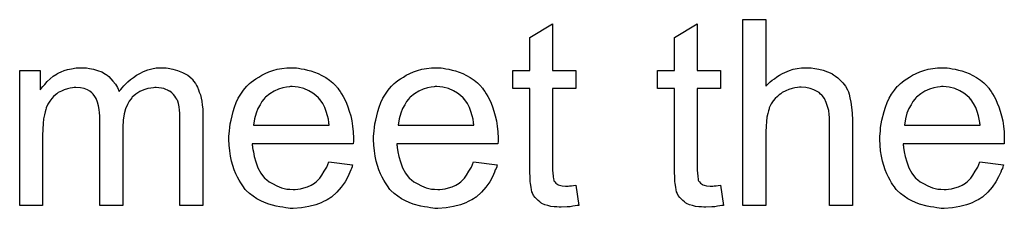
# Model space of a CAD drawing. Extents: x -1.3 to 9.2, y -4.6 to 3.5.
# Tile 208 of 215: x 6.7286 to 7.1523, y 2.1004 to 2.1817. Entities that reach past the tile are written whole.
import ezdxf

# ---------------------------------------------------------------- set-up
doc = ezdxf.new("R2010")
doc.units = 0
doc.layers.add('acc-ni-360-23-a_document', color=1, linetype='CONTINUOUS')

msp = doc.modelspace()

# ---------------------------------------------------------------- linework, layer by layer
at = {"layer": 'acc-ni-360-23-a_document', "color": 1}
for points in [[(6.957896, 2.159715), (6.967846, 2.159715), (6.967846, 2.152079), (6.957896, 2.152079), (6.957896, 2.117948), (6.957896, 2.117716), (6.957896, 2.117253), (6.957896, 2.116559), (6.958011, 2.115749), (6.958127, 2.113898), (6.958243, 2.113088), (6.958358, 2.11251), (6.958474, 2.112278), (6.958821, 2.111816), (6.959284, 2.111237), (6.960094, 2.110659), (6.960325, 2.110543), (6.960904, 2.110311), (6.961945, 2.11008), (6.963449, 2.109964), (6.964606, 2.109964), (6.965185, 2.11008), (6.965995, 2.11008), (6.96692, 2.110196), (6.967846, 2.110311), (6.969118, 2.101634), (6.968887, 2.101634), (6.968424, 2.101518), (6.967614, 2.101403), (6.966573, 2.101287), (6.965416, 2.101055), (6.964143, 2.10094), (6.961598, 2.100824), (6.960672, 2.100824), (6.959747, 2.10094), (6.95859, 2.101055), (6.957201, 2.101171), (6.955813, 2.101518), (6.95454, 2.101865), (6.953268, 2.102444), (6.953152, 2.102559), (6.952805, 2.102791), (6.952342, 2.103138), (6.951648, 2.103716), (6.951069, 2.104295), (6.950375, 2.105105), (6.949681, 2.105915), (6.949218, 2.106956), (6.949218, 2.107072), (6.948987, 2.107535), (6.948871, 2.108345), (6.94864, 2.109501), (6.948408, 2.111006), (6.948292, 2.111931), (6.948292, 2.112972), (6.948177, 2.114245), (6.948061, 2.115518), (6.948061, 2.116906), (6.948061, 2.118526), (6.948061, 2.152079), (6.940772, 2.152079), (6.940772, 2.159715), (6.948061, 2.159715), (6.948061, 2.174062), (6.957896, 2.179963), (6.957896, 2.159715)], [(7.020142, 2.159715), (7.030092, 2.159715), (7.030092, 2.152079), (7.020142, 2.152079), (7.020142, 2.117948), (7.020142, 2.117716), (7.020142, 2.117253), (7.020142, 2.116559), (7.020258, 2.115749), (7.020374, 2.113898), (7.020489, 2.113088), (7.020605, 2.11251), (7.020721, 2.112278), (7.021068, 2.111816), (7.021531, 2.111237), (7.022341, 2.110659), (7.022572, 2.110543), (7.02315, 2.110311), (7.024192, 2.11008), (7.025696, 2.109964), (7.026853, 2.109964), (7.027431, 2.11008), (7.028241, 2.11008), (7.029167, 2.110196), (7.030092, 2.110311), (7.031365, 2.101634), (7.031134, 2.101634), (7.030671, 2.101518), (7.029861, 2.101403), (7.02882, 2.101287), (7.027663, 2.101055), (7.02639, 2.10094), (7.023845, 2.100824), (7.022919, 2.100824), (7.021993, 2.10094), (7.020836, 2.101055), (7.019448, 2.101171), (7.01806, 2.101518), (7.016787, 2.101865), (7.015514, 2.102444), (7.015399, 2.10256), (7.015051, 2.102791), (7.014589, 2.103138), (7.013894, 2.103717), (7.013316, 2.104295), (7.012622, 2.105105), (7.011927, 2.105915), (7.011465, 2.106956), (7.011465, 2.107072), (7.011233, 2.107535), (7.011118, 2.108345), (7.010886, 2.109502), (7.010655, 2.111006), (7.010539, 2.111931), (7.010539, 2.112973), (7.010423, 2.114245), (7.010308, 2.115518), (7.010308, 2.116906), (7.010308, 2.118526), (7.010308, 2.152079), (7.003019, 2.152079), (7.003019, 2.159715), (7.010308, 2.159715), (7.010308, 2.174062), (7.020142, 2.179963), (7.020142, 2.159715)], [(7.049646, 2.153005), (7.049761, 2.15312), (7.049993, 2.153352), (7.05034, 2.153699), (7.050918, 2.154278), (7.051497, 2.154856), (7.052307, 2.15555), (7.053348, 2.156244), (7.054389, 2.157054), (7.055546, 2.157749), (7.056819, 2.158443), (7.059827, 2.159715), (7.061447, 2.160294), (7.063183, 2.160641), (7.065034, 2.160872), (7.066885, 2.160988), (7.067926, 2.160988), (7.069199, 2.160872), (7.070703, 2.160641), (7.072439, 2.16041), (7.07429, 2.159947), (7.076141, 2.159253), (7.077992, 2.158443), (7.078224, 2.158327), (7.078802, 2.15798), (7.079612, 2.157401), (7.080653, 2.156591), (7.081695, 2.15555), (7.082852, 2.154393), (7.083893, 2.153005), (7.084819, 2.151385), (7.084934, 2.151154), (7.085166, 2.150575), (7.085513, 2.149534), (7.08586, 2.14803), (7.086207, 2.146178), (7.086554, 2.14398), (7.086785, 2.141319), (7.086901, 2.138311), (7.086901, 2.101634), (7.077067, 2.101634), (7.077067, 2.138427), (7.077067, 2.138542), (7.077067, 2.138774), (7.077067, 2.139121), (7.077067, 2.139584), (7.076951, 2.140856), (7.07672, 2.142476), (7.076257, 2.144212), (7.075678, 2.145947), (7.074868, 2.147683), (7.073827, 2.149071), (7.073711, 2.149187), (7.073248, 2.149649), (7.072554, 2.150228), (7.071513, 2.150807), (7.07024, 2.151501), (7.068736, 2.151963), (7.066885, 2.152426), (7.064802, 2.152542), (7.064108, 2.152542), (7.063298, 2.152426), (7.062141, 2.152311), (7.060984, 2.151963), (7.059596, 2.151616), (7.058208, 2.151038), (7.056703, 2.150228), (7.056588, 2.150112), (7.056125, 2.149765), (7.055431, 2.149302), (7.054621, 2.148608), (7.053695, 2.147683), (7.05277, 2.146641), (7.05196, 2.145369), (7.051266, 2.14398), (7.05115, 2.143749), (7.051034, 2.143286), (7.050803, 2.14236), (7.050456, 2.141203), (7.050109, 2.139699), (7.049877, 2.137848), (7.049761, 2.135765), (7.049646, 2.133336), (7.049646, 2.101634), (7.039811, 2.101634), (7.039811, 2.181698), (7.049646, 2.181698), (7.049646, 2.153005)], [(6.790825, 2.160872), (6.791635, 2.160872), (6.792445, 2.160757), (6.794412, 2.16041), (6.796494, 2.159831), (6.798692, 2.158905), (6.800891, 2.157748), (6.802742, 2.156129), (6.802973, 2.155897), (6.803436, 2.155203), (6.804246, 2.154162), (6.804593, 2.153352), (6.805056, 2.152542), (6.805519, 2.151501), (6.805866, 2.150459), (6.806329, 2.149302), (6.806676, 2.147914), (6.806907, 2.146526), (6.807139, 2.144906), (6.80737, 2.143286), (6.80737, 2.141435), (6.80737, 2.101634), (6.797535, 2.101634), (6.797535, 2.138079), (6.797535, 2.138195), (6.797535, 2.138311), (6.797535, 2.139005), (6.797535, 2.140046), (6.79742, 2.141319), (6.797304, 2.142707), (6.797188, 2.144096), (6.796957, 2.145484), (6.79661, 2.146526), (6.79661, 2.146641), (6.796378, 2.146988), (6.796147, 2.147451), (6.7958, 2.14803), (6.795337, 2.148724), (6.794759, 2.149418), (6.794064, 2.150112), (6.793139, 2.150806), (6.793023, 2.150922), (6.792676, 2.151038), (6.792213, 2.151269), (6.791403, 2.151616), (6.790593, 2.151963), (6.789552, 2.152195), (6.788511, 2.152311), (6.787238, 2.152426), (6.78666, 2.152426), (6.786197, 2.152311), (6.78504, 2.152195), (6.783651, 2.151963), (6.782032, 2.151385), (6.780296, 2.150691), (6.778561, 2.149649), (6.776941, 2.148261), (6.776825, 2.14803), (6.776362, 2.147451), (6.775668, 2.146526), (6.774974, 2.145137), (6.774164, 2.143286), (6.773586, 2.141088), (6.773123, 2.138427), (6.772891, 2.135303), (6.772891, 2.101634), (6.763057, 2.101634), (6.763057, 2.139236), (6.763057, 2.139352), (6.763057, 2.139584), (6.763057, 2.139815), (6.763057, 2.140278), (6.762941, 2.14155), (6.76271, 2.142939), (6.762478, 2.144559), (6.762016, 2.146178), (6.761437, 2.147682), (6.760627, 2.149071), (6.760511, 2.149187), (6.760164, 2.149649), (6.759586, 2.150112), (6.758776, 2.150806), (6.757735, 2.151385), (6.756346, 2.151963), (6.754726, 2.152311), (6.75276, 2.152426), (6.752065, 2.152426), (6.751255, 2.152311), (6.75033, 2.152195), (6.749173, 2.151848), (6.747784, 2.151501), (6.746512, 2.150922), (6.745123, 2.150228), (6.745008, 2.150112), (6.744545, 2.149765), (6.743966, 2.149302), (6.743156, 2.148608), (6.742346, 2.147682), (6.741537, 2.146526), (6.740727, 2.145253), (6.740033, 2.143749), (6.739917, 2.143517), (6.739801, 2.142939), (6.73957, 2.142013), (6.739223, 2.14074), (6.738876, 2.139005), (6.738644, 2.136922), (6.738528, 2.134493), (6.738413, 2.131716), (6.738413, 2.101634), (6.728578, 2.101634), (6.728578, 2.159715), (6.737371, 2.159715), (6.737371, 2.151385), (6.737487, 2.151616), (6.737834, 2.152079), (6.738528, 2.152889), (6.739338, 2.153815), (6.74038, 2.154972), (6.741652, 2.156129), (6.743041, 2.157286), (6.74466, 2.158327), (6.744892, 2.158443), (6.74547, 2.15879), (6.746396, 2.159137), (6.747669, 2.159715), (6.749173, 2.160178), (6.750908, 2.160525), (6.752875, 2.160872), (6.754958, 2.160988), (6.755999, 2.160988), (6.757272, 2.160872), (6.75866, 2.160641), (6.760396, 2.160294), (6.762131, 2.159831), (6.763867, 2.159137), (6.765486, 2.158211), (6.765718, 2.158095), (6.766181, 2.157748), (6.766875, 2.15717), (6.767801, 2.156244), (6.768726, 2.155203), (6.769767, 2.15393), (6.770693, 2.152426), (6.771387, 2.150691), (6.771503, 2.150806), (6.771734, 2.151153), (6.772081, 2.151616), (6.77266, 2.152311), (6.773354, 2.15312), (6.774164, 2.15393), (6.77509, 2.154856), (6.776247, 2.155897), (6.777519, 2.156823), (6.778792, 2.157748), (6.780296, 2.158558), (6.781916, 2.159368), (6.783651, 2.160062), (6.785503, 2.160525), (6.787354, 2.160872), (6.789436, 2.160988), (6.790246, 2.160988), (6.790825, 2.160872)], [(6.847633, 2.160872), (6.848559, 2.160757), (6.849716, 2.160525), (6.850989, 2.160294), (6.852493, 2.159947), (6.853881, 2.1596), (6.855501, 2.159021), (6.857005, 2.158443), (6.858625, 2.157633), (6.860245, 2.156707), (6.861865, 2.155666), (6.863369, 2.154393), (6.864757, 2.153005), (6.864873, 2.152889), (6.865104, 2.152658), (6.865451, 2.152195), (6.865914, 2.151501), (6.866493, 2.150691), (6.867071, 2.149765), (6.867765, 2.148608), (6.868459, 2.14722), (6.869154, 2.145716), (6.869848, 2.144096), (6.870426, 2.142245), (6.871005, 2.140278), (6.871468, 2.138079), (6.871815, 2.135765), (6.872046, 2.133336), (6.872162, 2.130675), (6.872162, 2.130559), (6.872162, 2.130096), (6.872162, 2.129286), (6.872046, 2.128129), (6.828659, 2.128129), (6.828659, 2.128014), (6.828659, 2.127666), (6.828774, 2.127204), (6.828774, 2.126509), (6.82889, 2.1257), (6.829122, 2.124774), (6.829469, 2.122691), (6.830163, 2.120377), (6.831088, 2.117832), (6.832361, 2.115518), (6.833981, 2.113435), (6.834097, 2.113435), (6.834212, 2.113204), (6.834907, 2.112625), (6.835948, 2.111816), (6.837336, 2.111006), (6.839187, 2.11008), (6.84127, 2.10927), (6.843584, 2.108692), (6.844857, 2.108576), (6.846245, 2.10846), (6.847171, 2.10846), (6.848212, 2.108576), (6.849485, 2.108807), (6.850873, 2.109154), (6.852493, 2.109617), (6.853997, 2.110311), (6.855501, 2.111237), (6.855617, 2.111353), (6.856195, 2.111816), (6.85689, 2.11251), (6.857699, 2.113435), (6.858625, 2.114708), (6.859666, 2.116328), (6.860708, 2.118179), (6.861633, 2.120377), (6.871815, 2.119105), (6.871815, 2.118989), (6.871699, 2.118758), (6.871583, 2.118295), (6.871352, 2.117601), (6.871005, 2.116906), (6.870658, 2.115981), (6.869732, 2.114014), (6.868575, 2.111816), (6.866955, 2.109501), (6.865104, 2.107303), (6.86279, 2.105221), (6.862675, 2.105221), (6.862443, 2.104989), (6.862096, 2.104758), (6.861633, 2.104411), (6.860939, 2.104064), (6.860245, 2.103716), (6.859319, 2.103254), (6.858278, 2.102791), (6.857121, 2.102328), (6.855964, 2.101865), (6.853071, 2.101171), (6.849832, 2.100593), (6.846245, 2.100361), (6.844972, 2.100361), (6.844163, 2.100477), (6.843121, 2.100593), (6.841849, 2.100824), (6.84046, 2.101055), (6.838956, 2.101287), (6.835716, 2.102212), (6.833981, 2.102907), (6.832361, 2.103601), (6.830626, 2.104526), (6.829006, 2.105568), (6.827502, 2.106725), (6.825998, 2.108113), (6.825882, 2.108229), (6.82565, 2.10846), (6.825303, 2.108923), (6.824841, 2.109617), (6.824262, 2.110427), (6.823684, 2.111353), (6.822989, 2.11251), (6.822295, 2.113782), (6.821601, 2.115287), (6.820907, 2.116906), (6.820328, 2.118758), (6.81975, 2.120724), (6.819287, 2.122807), (6.81894, 2.125121), (6.818708, 2.127551), (6.818593, 2.130096), (6.818593, 2.130212), (6.818593, 2.13079), (6.818593, 2.131485), (6.818708, 2.132526), (6.818824, 2.133798), (6.81894, 2.135187), (6.819171, 2.136807), (6.819518, 2.138427), (6.820444, 2.142129), (6.821023, 2.14398), (6.821717, 2.145947), (6.822642, 2.147798), (6.823684, 2.149534), (6.824841, 2.151269), (6.826113, 2.152889), (6.826229, 2.153005), (6.82646, 2.153236), (6.826923, 2.153583), (6.827502, 2.154162), (6.828196, 2.15474), (6.829122, 2.155434), (6.830163, 2.156244), (6.831435, 2.156939), (6.832708, 2.157748), (6.834212, 2.158443), (6.835832, 2.159137), (6.837568, 2.159715), (6.839419, 2.160294), (6.841386, 2.160641), (6.843468, 2.160872), (6.845667, 2.160988), (6.846824, 2.160988), (6.847633, 2.160872)], [(6.90988, 2.160872), (6.910806, 2.160757), (6.911963, 2.160525), (6.913235, 2.160294), (6.914739, 2.159947), (6.916128, 2.1596), (6.917748, 2.159021), (6.919252, 2.158443), (6.920872, 2.157633), (6.922491, 2.156707), (6.924111, 2.155666), (6.925615, 2.154393), (6.927004, 2.153005), (6.927119, 2.152889), (6.927351, 2.152658), (6.927698, 2.152195), (6.928161, 2.151501), (6.928739, 2.150691), (6.929318, 2.149765), (6.930012, 2.148608), (6.930706, 2.14722), (6.9314, 2.145716), (6.932095, 2.144096), (6.932673, 2.142245), (6.933252, 2.140278), (6.933714, 2.138079), (6.934061, 2.135765), (6.934293, 2.133336), (6.934408, 2.130675), (6.934408, 2.130559), (6.934408, 2.130096), (6.934408, 2.129286), (6.934293, 2.128129), (6.890905, 2.128129), (6.890905, 2.128014), (6.890905, 2.127666), (6.891021, 2.127204), (6.891021, 2.126509), (6.891137, 2.1257), (6.891368, 2.124774), (6.891715, 2.122691), (6.892409, 2.120377), (6.893335, 2.117832), (6.894608, 2.115518), (6.896227, 2.113435), (6.896343, 2.113435), (6.896459, 2.113204), (6.897153, 2.112625), (6.898194, 2.111816), (6.899583, 2.111006), (6.901434, 2.11008), (6.903517, 2.10927), (6.905831, 2.108692), (6.907103, 2.108576), (6.908492, 2.10846), (6.909417, 2.10846), (6.910459, 2.108576), (6.911731, 2.108807), (6.91312, 2.109154), (6.914739, 2.109617), (6.916244, 2.110311), (6.917748, 2.111237), (6.917863, 2.111353), (6.918442, 2.111816), (6.919136, 2.11251), (6.919946, 2.113435), (6.920872, 2.114708), (6.921913, 2.116328), (6.922954, 2.118179), (6.92388, 2.120377), (6.934061, 2.119105), (6.934061, 2.118989), (6.933946, 2.118758), (6.93383, 2.118295), (6.933599, 2.117601), (6.933252, 2.116906), (6.932904, 2.115981), (6.931979, 2.114014), (6.930822, 2.111816), (6.929202, 2.109501), (6.927351, 2.107303), (6.925037, 2.105221), (6.924921, 2.105221), (6.92469, 2.104989), (6.924343, 2.104758), (6.92388, 2.104411), (6.923186, 2.104064), (6.922491, 2.103716), (6.921566, 2.103254), (6.920525, 2.102791), (6.919368, 2.102328), (6.918211, 2.101865), (6.915318, 2.101171), (6.912078, 2.100593), (6.908492, 2.100361), (6.907219, 2.100361), (6.906409, 2.100477), (6.905368, 2.100593), (6.904095, 2.100824), (6.902707, 2.101055), (6.901203, 2.101287), (6.897963, 2.102212), (6.896227, 2.102907), (6.894608, 2.103601), (6.892872, 2.104526), (6.891252, 2.105568), (6.889748, 2.106725), (6.888244, 2.108113), (6.888128, 2.108229), (6.887897, 2.10846), (6.88755, 2.108923), (6.887087, 2.109617), (6.886509, 2.110427), (6.88593, 2.111353), (6.885236, 2.11251), (6.884542, 2.113782), (6.883848, 2.115287), (6.883153, 2.116906), (6.882575, 2.118758), (6.881996, 2.120724), (6.881534, 2.122807), (6.881186, 2.125121), (6.880955, 2.127551), (6.880839, 2.130096), (6.880839, 2.130212), (6.880839, 2.13079), (6.880839, 2.131485), (6.880955, 2.132526), (6.881071, 2.133798), (6.881186, 2.135187), (6.881418, 2.136807), (6.881765, 2.138427), (6.882691, 2.142129), (6.883269, 2.14398), (6.883963, 2.145947), (6.884889, 2.147798), (6.88593, 2.149534), (6.887087, 2.151269), (6.88836, 2.152889), (6.888476, 2.153005), (6.888707, 2.153236), (6.88917, 2.153583), (6.889748, 2.154162), (6.890443, 2.15474), (6.891368, 2.155434), (6.892409, 2.156244), (6.893682, 2.156939), (6.894955, 2.157748), (6.896459, 2.158443), (6.898079, 2.159137), (6.899814, 2.159715), (6.901665, 2.160294), (6.903632, 2.160641), (6.905715, 2.160872), (6.907913, 2.160988), (6.90907, 2.160988), (6.90988, 2.160872)], [(7.127743, 2.160872), (7.128669, 2.160757), (7.129826, 2.160525), (7.131099, 2.160294), (7.132603, 2.159947), (7.133991, 2.1596), (7.135611, 2.159021), (7.137115, 2.158443), (7.138735, 2.157633), (7.140355, 2.156707), (7.141974, 2.155666), (7.143478, 2.154393), (7.144867, 2.153005), (7.144983, 2.152889), (7.145214, 2.152658), (7.145561, 2.152195), (7.146024, 2.151501), (7.146602, 2.150691), (7.147181, 2.149765), (7.147875, 2.148608), (7.148569, 2.14722), (7.149263, 2.145716), (7.149958, 2.144096), (7.150536, 2.142245), (7.151115, 2.140278), (7.151577, 2.138079), (7.151925, 2.135765), (7.152156, 2.133336), (7.152272, 2.130675), (7.152272, 2.130559), (7.152272, 2.130096), (7.152272, 2.129286), (7.152156, 2.128129), (7.108768, 2.128129), (7.108768, 2.128014), (7.108768, 2.127666), (7.108884, 2.127204), (7.108884, 2.12651), (7.109, 2.1257), (7.109231, 2.124774), (7.109578, 2.122691), (7.110273, 2.120377), (7.111198, 2.117832), (7.112471, 2.115518), (7.114091, 2.113435), (7.114206, 2.113435), (7.114322, 2.113204), (7.115016, 2.112626), (7.116057, 2.111816), (7.117446, 2.111006), (7.119297, 2.11008), (7.12138, 2.10927), (7.123694, 2.108692), (7.124966, 2.108576), (7.126355, 2.10846), (7.12728, 2.10846), (7.128322, 2.108576), (7.129594, 2.108807), (7.130983, 2.109155), (7.132603, 2.109617), (7.134107, 2.110311), (7.135611, 2.111237), (7.135726, 2.111353), (7.136305, 2.111816), (7.136999, 2.11251), (7.137809, 2.113435), (7.138735, 2.114708), (7.139776, 2.116328), (7.140817, 2.118179), (7.141743, 2.120377), (7.151925, 2.119105), (7.151925, 2.118989), (7.151809, 2.118758), (7.151693, 2.118295), (7.151462, 2.117601), (7.151115, 2.116906), (7.150767, 2.115981), (7.149842, 2.114014), (7.148685, 2.111816), (7.147065, 2.109502), (7.145214, 2.107303), (7.1429, 2.105221), (7.142784, 2.105221), (7.142553, 2.104989), (7.142206, 2.104758), (7.141743, 2.104411), (7.141049, 2.104064), (7.140355, 2.103717), (7.139429, 2.103254), (7.138388, 2.102791), (7.137231, 2.102328), (7.136074, 2.101865), (7.133181, 2.101171), (7.129941, 2.100593), (7.126355, 2.100361), (7.125082, 2.100361), (7.124272, 2.100477), (7.123231, 2.100593), (7.121958, 2.100824), (7.12057, 2.101055), (7.119066, 2.101287), (7.115826, 2.102213), (7.114091, 2.102907), (7.112471, 2.103601), (7.110735, 2.104526), (7.109115, 2.105568), (7.107611, 2.106725), (7.106107, 2.108113), (7.105992, 2.108229), (7.10576, 2.10846), (7.105413, 2.108923), (7.10495, 2.109617), (7.104372, 2.110427), (7.103793, 2.111353), (7.103099, 2.11251), (7.102405, 2.113782), (7.101711, 2.115287), (7.101016, 2.116906), (7.100438, 2.118758), (7.099859, 2.120724), (7.099397, 2.122807), (7.09905, 2.125121), (7.098818, 2.127551), (7.098703, 2.130096), (7.098703, 2.130212), (7.098703, 2.13079), (7.098703, 2.131485), (7.098818, 2.132526), (7.098934, 2.133799), (7.09905, 2.135187), (7.099281, 2.136807), (7.099628, 2.138427), (7.100554, 2.142129), (7.101132, 2.14398), (7.101826, 2.145947), (7.102752, 2.147798), (7.103793, 2.149534), (7.10495, 2.151269), (7.106223, 2.152889), (7.106339, 2.153005), (7.10657, 2.153236), (7.107033, 2.153583), (7.107611, 2.154162), (7.108306, 2.15474), (7.109231, 2.155434), (7.110273, 2.156244), (7.111545, 2.156939), (7.112818, 2.157749), (7.114322, 2.158443), (7.115942, 2.159137), (7.117677, 2.159715), (7.119529, 2.160294), (7.121495, 2.160641), (7.123578, 2.160872), (7.125776, 2.160988), (7.126933, 2.160988), (7.127743, 2.160872)], [(6.845782, 2.152889), (6.845088, 2.152889), (6.844625, 2.152773), (6.843353, 2.152658), (6.841849, 2.152311), (6.839997, 2.151732), (6.83803, 2.150922), (6.836179, 2.149765), (6.834328, 2.148261), (6.834097, 2.14803), (6.833634, 2.147451), (6.832824, 2.14641), (6.832014, 2.145021), (6.831088, 2.143402), (6.830279, 2.141319), (6.829584, 2.138889), (6.829237, 2.136228), (6.861749, 2.136228), (6.861749, 2.136344), (6.861749, 2.136575), (6.861633, 2.136922), (6.861633, 2.137385), (6.861402, 2.138774), (6.861055, 2.140278), (6.860476, 2.142129), (6.859898, 2.143864), (6.858972, 2.1456), (6.857931, 2.147104), (6.857931, 2.14722), (6.857699, 2.147335), (6.857121, 2.14803), (6.85608, 2.148955), (6.854691, 2.149997), (6.852956, 2.151038), (6.850873, 2.151963), (6.848443, 2.152658), (6.847171, 2.152773), (6.845782, 2.152889)], [(6.908029, 2.152889), (6.907335, 2.152889), (6.906872, 2.152773), (6.905599, 2.152658), (6.904095, 2.152311), (6.902244, 2.151732), (6.900277, 2.150922), (6.898426, 2.149765), (6.896575, 2.148261), (6.896343, 2.14803), (6.89588, 2.147451), (6.89507, 2.14641), (6.894261, 2.145021), (6.893335, 2.143402), (6.892525, 2.141319), (6.891831, 2.138889), (6.891484, 2.136228), (6.923995, 2.136228), (6.923995, 2.136344), (6.923995, 2.136575), (6.92388, 2.136922), (6.92388, 2.137385), (6.923648, 2.138774), (6.923301, 2.140278), (6.922723, 2.142129), (6.922144, 2.143864), (6.921219, 2.1456), (6.920177, 2.147104), (6.920177, 2.14722), (6.919946, 2.147335), (6.919368, 2.14803), (6.918326, 2.148955), (6.916938, 2.149997), (6.915202, 2.151038), (6.91312, 2.151963), (6.91069, 2.152658), (6.909417, 2.152773), (6.908029, 2.152889)], [(7.125892, 2.152889), (7.125198, 2.152889), (7.124735, 2.152773), (7.123462, 2.152658), (7.121958, 2.152311), (7.120107, 2.151732), (7.11814, 2.150922), (7.116289, 2.149765), (7.114438, 2.148261), (7.114206, 2.14803), (7.113743, 2.147451), (7.112934, 2.14641), (7.112124, 2.145021), (7.111198, 2.143402), (7.110388, 2.141319), (7.109694, 2.138889), (7.109347, 2.136228), (7.141859, 2.136228), (7.141859, 2.136344), (7.141859, 2.136575), (7.141743, 2.136923), (7.141743, 2.137385), (7.141511, 2.138774), (7.141164, 2.140278), (7.140586, 2.142129), (7.140007, 2.143865), (7.139082, 2.1456), (7.138041, 2.147104), (7.138041, 2.14722), (7.137809, 2.147336), (7.137231, 2.14803), (7.136189, 2.148955), (7.134801, 2.149997), (7.133065, 2.151038), (7.130983, 2.151963), (7.128553, 2.152658), (7.12728, 2.152773), (7.125892, 2.152889)]]:
    msp.add_lwpolyline(points, dxfattribs=at)

doc.saveas('drawing.dxf')
